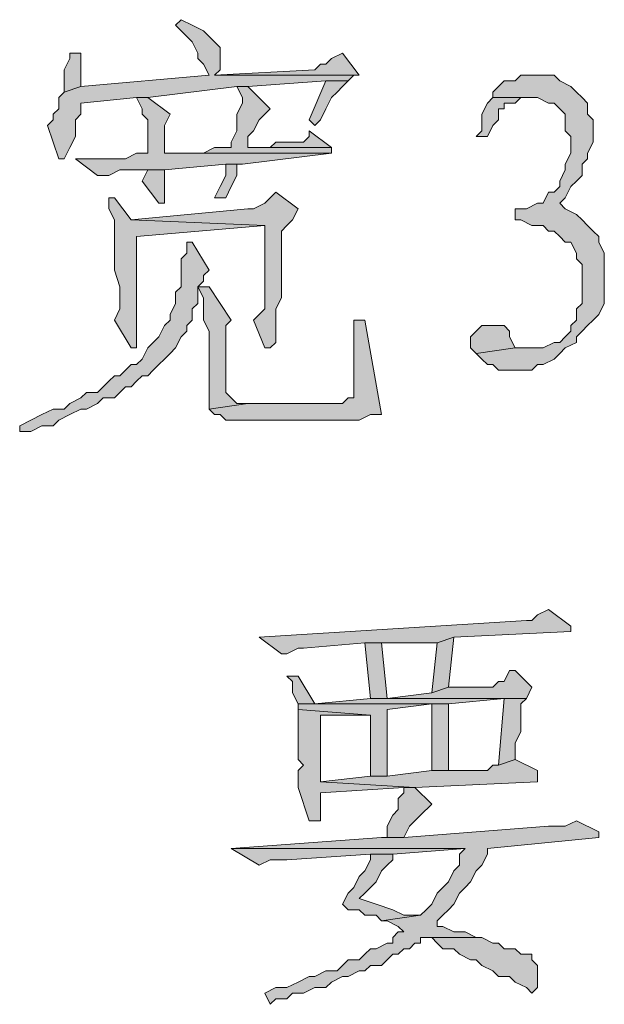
# Model space of a CAD drawing. Extents: x 566443 to 590371, y 3845226 to 3876576.
# Tile 27 of 221: x 586440.62 to 586445.07, y 3853860.3 to 3853867.8. Entities that reach past the tile are written whole.
import ezdxf

# ---------------------------------------------------------------- set-up
doc = ezdxf.new("R2010")
doc.units = 0
doc.layers.add('C00-00-00', color=7, linetype='CONTINUOUS')

msp = doc.modelspace()

# ---------------------------------------------------------------- hatches: boundary and pattern name
at = {"layer": 'C00-00-00'}
h = msp.add_hatch(color=256, dxfattribs=at)
h.dxf.hatch_style = 2
h.paths.add_polyline_path([(586441.8489, 3853867.7963), (586441.8066, 3853867.7539), (586441.8489, 3853867.7116), (586441.8912, 3853867.6693), (586441.9336, 3853867.6269), (586441.9759, 3853867.5423), (586441.9759, 3853867.4999), (586442.0182, 3853867.4576), (586442.0606, 3853867.3729), (586441.0869, 3853867.2883), (586440.9599, 3853867.2459), (586440.9176, 3853867.2036), (586440.9176, 3853867.1189), (586440.8752, 3853867.0766), (586440.8752, 3853867.0343), (586440.8329, 3853866.9919), (586440.9176, 3853866.7379), (586440.9599, 3853866.7379), (586441.0022, 3853866.8226), (586441.0446, 3853866.9073), (586441.0446, 3853867.0343), (586441.0869, 3853867.0766), (586441.0869, 3853867.1613), (586441.5102, 3853867.2036), (586441.5949, 3853867.2036), (586442.2722, 3853867.2883), (586442.3569, 3853867.2883), (586442.9496, 3853867.3306), (586443.1189, 3853867.3306), (586443.1612, 3853867.3729), (586442.1029, 3853867.3729), (586442.1452, 3853867.4153), (586442.1452, 3853867.5846), (586442.1029, 3853867.6269), (586442.0606, 3853867.6693), (586442.0182, 3853867.7116), (586441.9336, 3853867.7539)])
h = msp.add_hatch(color=256, dxfattribs=at)
h.dxf.hatch_style = 2
h.paths.add_polyline_path([(586441.0869, 3853867.5423), (586441.0022, 3853867.5423), (586441.0022, 3853867.4999), (586440.9599, 3853867.4153), (586440.9599, 3853867.2459), (586441.0869, 3853867.2883)])
h = msp.add_hatch(color=256, dxfattribs=at)
h.dxf.hatch_style = 2
h.paths.add_polyline_path([(586443.0766, 3853867.5423), (586442.9919, 3853867.4999), (586442.9496, 3853867.4576), (586442.9072, 3853867.4576), (586442.8649, 3853867.4153), (586442.1029, 3853867.3729), (586443.2036, 3853867.3729)])
h = msp.add_hatch(color=256, dxfattribs=at)
h.dxf.hatch_style = 2
h.paths.add_polyline_path([(586444.5582, 3853867.3729), (586444.4312, 3853867.3729), (586444.3889, 3853867.3306), (586444.3042, 3853867.3306), (586444.2619, 3853867.2883), (586444.2196, 3853867.2459), (586444.2196, 3853867.2036), (586444.5159, 3853867.2036), (586444.5582, 3853867.2036), (586444.6429, 3853867.1613), (586444.6852, 3853867.1613), (586444.7276, 3853867.1189), (586444.7699, 3853867.0766), (586444.7699, 3853866.9496), (586444.8122, 3853866.9073), (586444.8122, 3853866.7803), (586444.7699, 3853866.6956), (586444.7699, 3853866.6533), (586444.7276, 3853866.5686), (586444.7276, 3853866.5263), (586444.6852, 3853866.4839), (586444.6429, 3853866.4839), (586444.6006, 3853866.3993), (586444.5582, 3853866.3993), (586444.4736, 3853866.3569), (586444.3889, 3853866.3569), (586444.3889, 3853866.2723), (586444.4312, 3853866.2723), (586444.5159, 3853866.2299), (586444.6006, 3853866.2299), (586444.6429, 3853866.1876), (586444.6852, 3853866.1876), (586444.7276, 3853866.1453), (586444.7699, 3853866.1029), (586444.8122, 3853866.1029), (586444.8546, 3853866.0183), (586444.8546, 3853865.9759), (586444.8969, 3853865.9336), (586444.8969, 3853865.6373), (586444.8546, 3853865.5949), (586444.8546, 3853865.5103), (586444.8122, 3853865.4679), (586444.8122, 3853865.4256), (586444.7699, 3853865.3833), (586444.7276, 3853865.3409), (586444.6852, 3853865.3409), (586444.6006, 3853865.2986), (586444.3889, 3853865.2986), (586444.0926, 3853865.2563), (586444.1349, 3853865.2139), (586444.1772, 3853865.1716), (586444.2196, 3853865.1716), (586444.2619, 3853865.1293), (586444.5159, 3853865.1293), (586444.5582, 3853865.1716), (586444.6006, 3853865.1716), (586444.6852, 3853865.2139), (586444.7276, 3853865.2563), (586444.7699, 3853865.2986), (586444.8546, 3853865.3409), (586444.8546, 3853865.3833), (586444.8969, 3853865.4256), (586444.9392, 3853865.4679), (586444.9816, 3853865.5103), (586445.0239, 3853865.5526), (586445.0662, 3853865.6373), (586445.0662, 3853866.0183), (586445.0239, 3853866.1029), (586445.0239, 3853866.1453), (586444.9816, 3853866.1876), (586444.9392, 3853866.2299), (586444.8969, 3853866.2723), (586444.8546, 3853866.3146), (586444.7699, 3853866.3569), (586444.7276, 3853866.3993), (586444.7699, 3853866.4416), (586444.8122, 3853866.5263), (586444.8546, 3853866.5686), (586444.8969, 3853866.6109), (586444.8969, 3853866.6956), (586444.9392, 3853866.7379), (586444.9392, 3853866.7803), (586444.9816, 3853866.8649), (586444.9816, 3853867.0343), (586444.9392, 3853867.0766), (586444.9392, 3853867.1613), (586444.8969, 3853867.2036), (586444.8546, 3853867.2459), (586444.8122, 3853867.2883), (586444.7276, 3853867.3306), (586444.6852, 3853867.3729)])
h = msp.add_hatch(color=256, dxfattribs=at)
h.dxf.hatch_style = 2
h.paths.add_polyline_path([(586442.3569, 3853867.2883), (586442.2722, 3853867.2883), (586442.3146, 3853867.2036), (586442.3146, 3853867.1613), (586442.2722, 3853867.0766), (586442.2722, 3853866.9496), (586442.2299, 3853866.8649), (586442.2299, 3853866.8226), (586442.1876, 3853866.8226), (586442.1029, 3853866.8226), (586442.0182, 3853866.7803), (586441.7219, 3853866.7803), (586442.9919, 3853866.7803), (586442.9919, 3853866.8226), (586442.3569, 3853866.8226), (586442.3569, 3853866.9073), (586442.3992, 3853866.9496), (586442.4416, 3853867.0343), (586442.4839, 3853867.0766), (586442.5262, 3853867.1189)])
h = msp.add_hatch(color=256, dxfattribs=at)
h.dxf.hatch_style = 2
h.paths.add_polyline_path([(586443.1189, 3853867.3306), (586442.9496, 3853867.3306), (586442.8226, 3853867.0343), (586442.8649, 3853866.9919), (586442.9072, 3853867.0343), (586442.9496, 3853867.1189), (586442.9919, 3853867.2036), (586443.0342, 3853867.2459), (586443.0766, 3853867.2883)])
h = msp.add_hatch(color=256, dxfattribs=at)
h.dxf.hatch_style = 2
h.paths.add_polyline_path([(586441.5949, 3853867.2036), (586441.5102, 3853867.2036), (586441.5526, 3853867.1189), (586441.5526, 3853867.0766), (586441.5949, 3853867.0343), (586441.5949, 3853866.7803), (586441.5102, 3853866.7803), (586441.4256, 3853866.7379), (586441.0446, 3853866.7379), (586441.2139, 3853866.6109), (586441.2986, 3853866.6109), (586441.3832, 3853866.6533), (586441.7219, 3853866.6533), (586442.1876, 3853866.6956), (586442.3146, 3853866.6956), (586442.9919, 3853866.7803), (586441.7219, 3853866.7803), (586441.7219, 3853866.8649), (586441.7219, 3853866.9919), (586441.7642, 3853867.0766)])
h = msp.add_hatch(color=256, dxfattribs=at)
h.dxf.hatch_style = 2
h.paths.add_polyline_path([(586444.2196, 3853867.2036), (586444.1772, 3853867.1613), (586444.1349, 3853867.0766), (586444.1349, 3853866.9496), (586444.0926, 3853866.9073), (586444.1772, 3853866.9073), (586444.2196, 3853866.9919), (586444.2619, 3853867.0343), (586444.2619, 3853867.1189), (586444.3042, 3853867.1189), (586444.3042, 3853867.1613), (586444.3889, 3853867.1613), (586444.4312, 3853867.2036), (586444.5159, 3853867.2036)])
h = msp.add_hatch(color=256, dxfattribs=at)
h.dxf.hatch_style = 2
h.paths.add_polyline_path([(586442.8226, 3853866.9496), (586442.8226, 3853866.9073), (586442.7802, 3853866.8649), (586442.5686, 3853866.8649), (586442.5262, 3853866.8226), (586442.3569, 3853866.8226), (586442.9919, 3853866.8226)])
h = msp.add_hatch(color=256, dxfattribs=at)
h.dxf.hatch_style = 2
h.paths.add_polyline_path([(586442.3146, 3853866.6956), (586442.1876, 3853866.6956), (586442.1876, 3853866.6109), (586442.1452, 3853866.5263), (586442.1029, 3853866.4416), (586442.1876, 3853866.4416), (586442.2299, 3853866.5263), (586442.2722, 3853866.6109), (586442.2722, 3853866.6956)])
h = msp.add_hatch(color=256, dxfattribs=at)
h.dxf.hatch_style = 2
h.paths.add_polyline_path([(586441.7219, 3853866.6533), (586441.5949, 3853866.6533), (586441.5526, 3853866.5686), (586441.6796, 3853866.3993), (586441.7219, 3853866.3993), (586441.7219, 3853866.4416)])
h = msp.add_hatch(color=256, dxfattribs=at)
h.dxf.hatch_style = 2
h.paths.add_polyline_path([(586442.5686, 3853866.4839), (586442.5262, 3853866.4416), (586442.4839, 3853866.3993), (586442.3992, 3853866.3569), (586442.3569, 3853866.3569), (586441.4679, 3853866.2723), (586442.4839, 3853866.2299), (586442.4839, 3853865.5949), (586442.4416, 3853865.5526), (586442.3992, 3853865.5103), (586442.4839, 3853865.2986), (586442.5262, 3853865.2986), (586442.5686, 3853865.3409), (586442.5686, 3853865.5949), (586442.6109, 3853865.6796), (586442.6109, 3853866.1876), (586442.6532, 3853866.2299), (586442.6956, 3853866.2723), (586442.7379, 3853866.3569)])
h = msp.add_hatch(color=256, dxfattribs=at)
h.dxf.hatch_style = 2
h.paths.add_polyline_path([(586441.3409, 3853866.4416), (586441.2986, 3853866.4416), (586441.2986, 3853866.3569), (586441.3409, 3853866.2723), (586441.3409, 3853865.8913), (586441.3832, 3853865.7643), (586441.3832, 3853865.5949), (586441.3409, 3853865.5103), (586441.4679, 3853865.2986), (586441.5102, 3853865.2986), (586441.5102, 3853865.3409), (586441.5102, 3853865.4679), (586441.5102, 3853865.5526), (586441.5102, 3853866.1453), (586442.4839, 3853866.2299), (586441.4679, 3853866.2723)])
h = msp.add_hatch(color=256, dxfattribs=at)
h.dxf.hatch_style = 2
h.paths.add_polyline_path([(586441.9336, 3853866.1029), (586441.8912, 3853866.1029), (586441.8912, 3853866.0183), (586441.8489, 3853865.9759), (586441.8489, 3853865.7643), (586441.8066, 3853865.7219), (586441.8066, 3853865.6373), (586441.7642, 3853865.5526), (586441.7642, 3853865.5103), (586441.7219, 3853865.4679), (586441.6796, 3853865.3833), (586441.6372, 3853865.3409), (586441.5949, 3853865.2986), (586441.5526, 3853865.2139), (586441.5102, 3853865.1716), (586441.4679, 3853865.1716), (586441.4256, 3853865.1293), (586441.3832, 3853865.0869), (586441.3409, 3853865.0869), (586441.2986, 3853865.0446), (586441.2562, 3853865.0023), (586441.2139, 3853864.9599), (586441.1292, 3853864.9599), (586441.0869, 3853864.9176), (586441.0022, 3853864.8753), (586440.9599, 3853864.8329), (586440.8752, 3853864.8329), (586440.7906, 3853864.7906), (586440.7059, 3853864.7483), (586440.6212, 3853864.7059), (586440.6212, 3853864.6636), (586440.7059, 3853864.6636), (586440.7906, 3853864.7059), (586440.8752, 3853864.7059), (586440.9176, 3853864.7483), (586441.0022, 3853864.7906), (586441.0869, 3853864.8329), (586441.1292, 3853864.8329), (586441.2139, 3853864.8753), (586441.2562, 3853864.9176), (586441.3409, 3853864.9176), (586441.3832, 3853864.9599), (586441.4256, 3853865.0023), (586441.4679, 3853865.0023), (586441.5102, 3853865.0446), (586441.5526, 3853865.0869), (586441.5949, 3853865.0869), (586441.6372, 3853865.1293), (586441.6796, 3853865.1716), (586441.7219, 3853865.2139), (586441.7642, 3853865.2563), (586441.8066, 3853865.2986), (586441.8489, 3853865.3833), (586441.8912, 3853865.4256), (586441.8912, 3853865.4679), (586441.9336, 3853865.5103), (586441.9336, 3853865.5949), (586441.9759, 3853865.6373), (586441.9759, 3853865.7643), (586442.0182, 3853865.8066), (586442.0182, 3853865.8489), (586442.0606, 3853865.8913)])
h = msp.add_hatch(color=256, dxfattribs=at)
h.dxf.hatch_style = 2
h.paths.add_polyline_path([(586442.0606, 3853865.7643), (586441.9759, 3853865.7643), (586442.0182, 3853865.6796), (586442.0182, 3853865.5103), (586442.0606, 3853865.4256), (586442.0606, 3853864.8329), (586442.3569, 3853864.8753), (586442.2722, 3853864.8753), (586442.2299, 3853864.9176), (586442.1876, 3853864.9599), (586442.1876, 3853865.4256), (586442.1876, 3853865.4679), (586442.2299, 3853865.5103)])
h = msp.add_hatch(color=256, dxfattribs=at)
h.dxf.hatch_style = 2
h.paths.add_polyline_path([(586443.2459, 3853865.5103), (586443.1612, 3853865.5103), (586443.1612, 3853864.9176), (586443.1189, 3853864.9176), (586443.0766, 3853864.8753), (586442.3569, 3853864.8753), (586442.0606, 3853864.8329), (586442.1029, 3853864.7906), (586442.1452, 3853864.7906), (586442.1876, 3853864.7483), (586443.2036, 3853864.7483), (586443.2882, 3853864.7906), (586443.3729, 3853864.7906)])
h = msp.add_hatch(color=256, dxfattribs=at)
h.dxf.hatch_style = 2
h.paths.add_polyline_path([(586444.1772, 3853865.4679), (586444.1349, 3853865.4679), (586444.0926, 3853865.4256), (586444.0502, 3853865.3833), (586444.0502, 3853865.2986), (586444.0926, 3853865.2563), (586444.3889, 3853865.2986), (586444.3466, 3853865.3833), (586444.3466, 3853865.4256), (586444.3042, 3853865.4679)])
h = msp.add_hatch(color=256, dxfattribs=at)
h.dxf.hatch_style = 2
h.paths.add_polyline_path([(586444.6429, 3853863.3089), (586444.5582, 3853863.2666), (586444.5159, 3853863.2243), (586444.4736, 3853863.2243), (586442.4416, 3853863.0973), (586442.6109, 3853862.9703), (586442.6532, 3853862.9703), (586442.7379, 3853863.0126), (586442.7802, 3853863.0126), (586443.2459, 3853863.0549), (586443.7962, 3853863.0549), (586443.9232, 3853863.0973), (586444.8122, 3853863.1396), (586444.8122, 3853863.1819)])
h = msp.add_hatch(color=256, dxfattribs=at)
h.dxf.hatch_style = 2
h.paths.add_polyline_path([(586443.9232, 3853863.0973), (586443.7962, 3853863.0549), (586443.7539, 3853862.6739), (586443.8809, 3853862.7163)])
h = msp.add_hatch(color=256, dxfattribs=at)
h.dxf.hatch_style = 2
h.paths.add_polyline_path([(586443.3729, 3853863.0549), (586443.2459, 3853863.0549), (586443.2882, 3853862.6316), (586444.3042, 3853862.6316), (586444.2619, 3853862.1236), (586444.3889, 3853862.1659), (586444.3889, 3853862.2929), (586444.4312, 3853862.3776), (586444.4312, 3853862.5893), (586444.4736, 3853862.6316), (586443.4152, 3853862.6316)])
h = msp.add_hatch(color=256, dxfattribs=at)
h.dxf.hatch_style = 2
h.paths.add_polyline_path([(586442.7379, 3853862.8009), (586442.6532, 3853862.8009), (586442.6956, 3853862.7586), (586442.6956, 3853862.6739), (586442.7379, 3853862.5893), (586443.7539, 3853862.5893), (586443.7539, 3853862.0813), (586443.8809, 3853862.0813), (586443.8809, 3853862.5893), (586442.8649, 3853862.5893)])
h = msp.add_hatch(color=256, dxfattribs=at)
h.dxf.hatch_style = 2
h.paths.add_polyline_path([(586444.3889, 3853862.8433), (586444.3466, 3853862.8433), (586444.3042, 3853862.7586), (586444.2619, 3853862.7586), (586444.2196, 3853862.7163), (586443.8809, 3853862.7163), (586443.7539, 3853862.6739), (586443.4152, 3853862.6316), (586444.4736, 3853862.6316), (586444.5159, 3853862.7163)])
h = msp.add_hatch(color=256, dxfattribs=at)
h.dxf.hatch_style = 2
h.paths.add_polyline_path([(586443.2882, 3853862.6316), (586442.8649, 3853862.5893), (586443.8809, 3853862.5893), (586444.3042, 3853862.6316)])
h = msp.add_hatch(color=256, dxfattribs=at)
h.dxf.hatch_style = 2
h.paths.add_polyline_path([(586442.7379, 3853862.5893), (586442.7379, 3853862.5469), (586443.2882, 3853862.5046), (586443.2882, 3853862.0389), (586443.4152, 3853862.0389), (586443.4152, 3853862.5469), (586443.7539, 3853862.5893)])
h = msp.add_hatch(color=256, dxfattribs=at)
h.dxf.hatch_style = 2
h.paths.add_polyline_path([(586442.7379, 3853862.5469), (586442.7379, 3853862.1659), (586442.7802, 3853862.1236), (586442.7379, 3853862.0813), (586442.7379, 3853861.9543), (586442.8226, 3853861.7003), (586442.9072, 3853861.7003), (586442.9072, 3853861.7849), (586442.9072, 3853861.9119), (586443.5422, 3853861.9543), (586443.6269, 3853861.9543), (586442.9072, 3853861.9966), (586442.9072, 3853862.2506), (586442.9072, 3853862.3353), (586442.9072, 3853862.5046), (586443.2882, 3853862.5046)])
h = msp.add_hatch(color=256, dxfattribs=at)
h.dxf.hatch_style = 2
h.paths.add_polyline_path([(586444.3889, 3853862.1659), (586444.2619, 3853862.1236), (586444.2196, 3853862.1236), (586444.1772, 3853862.0813), (586443.7539, 3853862.0813), (586443.4152, 3853862.0389), (586443.2882, 3853862.0389), (586442.9072, 3853861.9966), (586443.6269, 3853861.9543), (586444.5582, 3853861.9966), (586444.5582, 3853862.0813)])
h = msp.add_hatch(color=256, dxfattribs=at)
h.dxf.hatch_style = 2
h.paths.add_polyline_path([(586443.6269, 3853861.9543), (586443.5422, 3853861.9543), (586443.5422, 3853861.9119), (586443.4999, 3853861.8696), (586443.4999, 3853861.7849), (586443.4576, 3853861.7426), (586443.4152, 3853861.6579), (586443.4152, 3853861.5733), (586443.3729, 3853861.5733), (586443.5422, 3853861.5733), (586443.5846, 3853861.6579), (586443.6269, 3853861.7003), (586443.6692, 3853861.7426), (586443.7539, 3853861.8273)])
h = msp.add_hatch(color=256, dxfattribs=at)
h.dxf.hatch_style = 2
h.paths.add_polyline_path([(586444.8546, 3853861.7003), (586444.7699, 3853861.6579), (586444.6429, 3853861.6579), (586443.5422, 3853861.5733), (586443.3729, 3853861.5733), (586442.2299, 3853861.4886), (586444.0079, 3853861.4886), (586443.9656, 3853861.4463), (586443.9656, 3853861.3616), (586443.9232, 3853861.3193), (586443.8809, 3853861.2346), (586443.8386, 3853861.1923), (586443.7962, 3853861.1499), (586443.7539, 3853861.0653), (586443.7116, 3853861.0229), (586443.6692, 3853860.9806), (586443.3729, 3853860.9383), (586443.4152, 3853860.9383), (586443.4999, 3853860.8959), (586443.5422, 3853860.8536), (586443.4999, 3853860.8536), (586443.4576, 3853860.8113), (586443.4576, 3853860.7689), (586443.4152, 3853860.7689), (586443.3306, 3853860.7266), (586443.2882, 3853860.7266), (586443.2459, 3853860.6843), (586443.2036, 3853860.6419), (586443.1189, 3853860.6419), (586443.0766, 3853860.5996), (586443.0342, 3853860.5573), (586442.9496, 3853860.5573), (586442.8649, 3853860.5149), (586442.8226, 3853860.5149), (586442.7379, 3853860.4726), (586442.6532, 3853860.4303), (586442.5686, 3853860.4303), (586442.4839, 3853860.3879), (586442.5262, 3853860.3033), (586442.5686, 3853860.3456), (586442.6532, 3853860.3456), (586442.6956, 3853860.3879), (586442.7802, 3853860.3879), (586442.8649, 3853860.4303), (586442.9496, 3853860.4303), (586442.9919, 3853860.4726), (586443.0766, 3853860.5149), (586443.1189, 3853860.5149), (586443.2036, 3853860.5573), (586443.2459, 3853860.5573), (586443.2882, 3853860.5996), (586443.3729, 3853860.5996), (586443.4152, 3853860.6419), (586443.4576, 3853860.6843), (586443.4999, 3853860.6843), (586443.5422, 3853860.7266), (586443.5846, 3853860.7266), (586443.6269, 3853860.7689), (586443.6692, 3853860.7689), (586443.6692, 3853860.8113), (586444.0926, 3853860.8113), (586444.0079, 3853860.8536), (586443.9232, 3853860.8536), (586443.8386, 3853860.8959), (586443.7962, 3853860.8959), (586443.7962, 3853860.9383), (586443.8386, 3853860.9806), (586443.8809, 3853861.0229), (586443.9232, 3853861.0653), (586443.9656, 3853861.1499), (586444.0079, 3853861.1923), (586444.0502, 3853861.2346), (586444.0926, 3853861.3193), (586444.1349, 3853861.3616), (586444.1772, 3853861.4463), (586444.1772, 3853861.4886), (586445.0239, 3853861.5733), (586445.0239, 3853861.6156)])
h = msp.add_hatch(color=256, dxfattribs=at)
h.dxf.hatch_style = 2
h.paths.add_polyline_path([(586442.2299, 3853861.4886), (586442.4416, 3853861.3616), (586442.5262, 3853861.4039), (586442.6532, 3853861.4039), (586443.2882, 3853861.4463), (586443.4576, 3853861.4463), (586444.0079, 3853861.4886)])
h = msp.add_hatch(color=256, dxfattribs=at)
h.dxf.hatch_style = 2
h.paths.add_polyline_path([(586443.4576, 3853861.4463), (586443.2882, 3853861.4463), (586443.2882, 3853861.4039), (586443.2459, 3853861.3193), (586443.2036, 3853861.2769), (586443.1612, 3853861.1923), (586443.1189, 3853861.1499), (586443.0766, 3853861.0653), (586443.1189, 3853861.0229), (586443.2036, 3853861.0229), (586443.2459, 3853860.9806), (586443.3306, 3853860.9806), (586443.3729, 3853860.9383), (586443.6692, 3853860.9806), (586443.5422, 3853860.9806), (586443.4576, 3853861.0229), (586443.3306, 3853861.0653), (586443.2036, 3853861.1076), (586443.2459, 3853861.1499), (586443.2882, 3853861.1923), (586443.3306, 3853861.2346), (586443.3729, 3853861.3193), (586443.4152, 3853861.3616), (586443.4576, 3853861.4039)])
h = msp.add_hatch(color=256, dxfattribs=at)
h.dxf.hatch_style = 2
h.paths.add_polyline_path([(586444.0926, 3853860.8113), (586443.6692, 3853860.8113), (586443.7539, 3853860.8113), (586443.7962, 3853860.7689), (586443.8386, 3853860.7266), (586443.9232, 3853860.7266), (586443.9656, 3853860.6843), (586444.0502, 3853860.6419), (586444.0926, 3853860.6419), (586444.1349, 3853860.5996), (586444.2196, 3853860.5573), (586444.2619, 3853860.5149), (586444.3466, 3853860.5149), (586444.3889, 3853860.4726), (586444.4736, 3853860.4303), (586444.5159, 3853860.3879), (586444.5582, 3853860.4303), (586444.5582, 3853860.5996), (586444.5159, 3853860.6419), (586444.5159, 3853860.6843), (586444.4736, 3853860.6843), (586444.4312, 3853860.6843), (586444.3889, 3853860.7266), (586444.3042, 3853860.7266), (586444.2619, 3853860.7689), (586444.2196, 3853860.7689), (586444.1349, 3853860.8113)])

# ---------------------------------------------------------------- linework, layer by layer
at = {"layer": 'C00-00-00', "lineweight": 0}
for points in [[(586441.8489, 3853867.7963), (586441.8066, 3853867.7539), (586441.8489, 3853867.7116), (586441.8912, 3853867.6693), (586441.9336, 3853867.6269), (586441.9759, 3853867.5423), (586441.9759, 3853867.4999), (586442.0182, 3853867.4576), (586442.0606, 3853867.3729), (586441.0869, 3853867.2883), (586440.9599, 3853867.2459), (586440.9176, 3853867.2036), (586440.9176, 3853867.1189), (586440.8752, 3853867.0766), (586440.8752, 3853867.0343), (586440.8329, 3853866.9919), (586440.9176, 3853866.7379), (586440.9599, 3853866.7379), (586441.0022, 3853866.8226), (586441.0446, 3853866.9073), (586441.0446, 3853867.0343), (586441.0869, 3853867.0766), (586441.0869, 3853867.1613), (586441.5102, 3853867.2036), (586441.5949, 3853867.2036), (586442.2722, 3853867.2883), (586442.3569, 3853867.2883), (586442.9496, 3853867.3306), (586443.1189, 3853867.3306), (586443.1612, 3853867.3729), (586442.1029, 3853867.3729), (586442.1452, 3853867.4153), (586442.1452, 3853867.5846), (586442.1029, 3853867.6269), (586442.0606, 3853867.6693), (586442.0182, 3853867.7116), (586441.9336, 3853867.7539)], [(586441.0869, 3853867.5423), (586441.0022, 3853867.5423), (586441.0022, 3853867.4999), (586440.9599, 3853867.4153), (586440.9599, 3853867.2459), (586441.0869, 3853867.2883)], [(586443.0766, 3853867.5423), (586442.9919, 3853867.4999), (586442.9496, 3853867.4576), (586442.9072, 3853867.4576), (586442.8649, 3853867.4153), (586442.1029, 3853867.3729), (586443.2036, 3853867.3729)], [(586444.5582, 3853867.3729), (586444.4312, 3853867.3729), (586444.3889, 3853867.3306), (586444.3042, 3853867.3306), (586444.2619, 3853867.2883), (586444.2196, 3853867.2459), (586444.2196, 3853867.2036), (586444.5159, 3853867.2036), (586444.5582, 3853867.2036), (586444.6429, 3853867.1613), (586444.6852, 3853867.1613), (586444.7276, 3853867.1189), (586444.7699, 3853867.0766), (586444.7699, 3853866.9496), (586444.8122, 3853866.9073), (586444.8122, 3853866.7803), (586444.7699, 3853866.6956), (586444.7699, 3853866.6533), (586444.7276, 3853866.5686), (586444.7276, 3853866.5263), (586444.6852, 3853866.4839), (586444.6429, 3853866.4839), (586444.6006, 3853866.3993), (586444.5582, 3853866.3993), (586444.4736, 3853866.3569), (586444.3889, 3853866.3569), (586444.3889, 3853866.2723), (586444.4312, 3853866.2723), (586444.5159, 3853866.2299), (586444.6006, 3853866.2299), (586444.6429, 3853866.1876), (586444.6852, 3853866.1876), (586444.7276, 3853866.1453), (586444.7699, 3853866.1029), (586444.8122, 3853866.1029), (586444.8546, 3853866.0183), (586444.8546, 3853865.9759), (586444.8969, 3853865.9336), (586444.8969, 3853865.6373), (586444.8546, 3853865.5949), (586444.8546, 3853865.5103), (586444.8122, 3853865.4679), (586444.8122, 3853865.4256), (586444.7699, 3853865.3833), (586444.7276, 3853865.3409), (586444.6852, 3853865.3409), (586444.6006, 3853865.2986), (586444.3889, 3853865.2986), (586444.0926, 3853865.2563), (586444.1349, 3853865.2139), (586444.1772, 3853865.1716), (586444.2196, 3853865.1716), (586444.2619, 3853865.1293), (586444.5159, 3853865.1293), (586444.5582, 3853865.1716), (586444.6006, 3853865.1716), (586444.6852, 3853865.2139), (586444.7276, 3853865.2563), (586444.7699, 3853865.2986), (586444.8546, 3853865.3409), (586444.8546, 3853865.3833), (586444.8969, 3853865.4256), (586444.9392, 3853865.4679), (586444.9816, 3853865.5103), (586445.0239, 3853865.5526), (586445.0662, 3853865.6373), (586445.0662, 3853866.0183), (586445.0239, 3853866.1029), (586445.0239, 3853866.1453), (586444.9816, 3853866.1876), (586444.9392, 3853866.2299), (586444.8969, 3853866.2723), (586444.8546, 3853866.3146), (586444.7699, 3853866.3569), (586444.7276, 3853866.3993), (586444.7699, 3853866.4416), (586444.8122, 3853866.5263), (586444.8546, 3853866.5686), (586444.8969, 3853866.6109), (586444.8969, 3853866.6956), (586444.9392, 3853866.7379), (586444.9392, 3853866.7803), (586444.9816, 3853866.8649), (586444.9816, 3853867.0343), (586444.9392, 3853867.0766), (586444.9392, 3853867.1613), (586444.8969, 3853867.2036), (586444.8546, 3853867.2459), (586444.8122, 3853867.2883), (586444.7276, 3853867.3306), (586444.6852, 3853867.3729)], [(586442.3569, 3853867.2883), (586442.2722, 3853867.2883), (586442.3146, 3853867.2036), (586442.3146, 3853867.1613), (586442.2722, 3853867.0766), (586442.2722, 3853866.9496), (586442.2299, 3853866.8649), (586442.2299, 3853866.8226), (586442.1876, 3853866.8226), (586442.1029, 3853866.8226), (586442.0182, 3853866.7803), (586441.7219, 3853866.7803), (586442.9919, 3853866.7803), (586442.9919, 3853866.8226), (586442.3569, 3853866.8226), (586442.3569, 3853866.9073), (586442.3992, 3853866.9496), (586442.4416, 3853867.0343), (586442.4839, 3853867.0766), (586442.5262, 3853867.1189)], [(586443.1189, 3853867.3306), (586442.9496, 3853867.3306), (586442.8226, 3853867.0343), (586442.8649, 3853866.9919), (586442.9072, 3853867.0343), (586442.9496, 3853867.1189), (586442.9919, 3853867.2036), (586443.0342, 3853867.2459), (586443.0766, 3853867.2883)], [(586441.5949, 3853867.2036), (586441.5102, 3853867.2036), (586441.5526, 3853867.1189), (586441.5526, 3853867.0766), (586441.5949, 3853867.0343), (586441.5949, 3853866.7803), (586441.5102, 3853866.7803), (586441.4256, 3853866.7379), (586441.0446, 3853866.7379), (586441.2139, 3853866.6109), (586441.2986, 3853866.6109), (586441.3832, 3853866.6533), (586441.7219, 3853866.6533), (586442.1876, 3853866.6956), (586442.3146, 3853866.6956), (586442.9919, 3853866.7803), (586441.7219, 3853866.7803), (586441.7219, 3853866.8649), (586441.7219, 3853866.9919), (586441.7642, 3853867.0766)], [(586444.2196, 3853867.2036), (586444.1772, 3853867.1613), (586444.1349, 3853867.0766), (586444.1349, 3853866.9496), (586444.0926, 3853866.9073), (586444.1772, 3853866.9073), (586444.2196, 3853866.9919), (586444.2619, 3853867.0343), (586444.2619, 3853867.1189), (586444.3042, 3853867.1189), (586444.3042, 3853867.1613), (586444.3889, 3853867.1613), (586444.4312, 3853867.2036), (586444.5159, 3853867.2036)], [(586442.8226, 3853866.9496), (586442.8226, 3853866.9073), (586442.7802, 3853866.8649), (586442.5686, 3853866.8649), (586442.5262, 3853866.8226), (586442.3569, 3853866.8226), (586442.9919, 3853866.8226)], [(586442.3146, 3853866.6956), (586442.1876, 3853866.6956), (586442.1876, 3853866.6109), (586442.1452, 3853866.5263), (586442.1029, 3853866.4416), (586442.1876, 3853866.4416), (586442.2299, 3853866.5263), (586442.2722, 3853866.6109), (586442.2722, 3853866.6956)], [(586441.7219, 3853866.6533), (586441.5949, 3853866.6533), (586441.5526, 3853866.5686), (586441.6796, 3853866.3993), (586441.7219, 3853866.3993), (586441.7219, 3853866.4416)], [(586442.5686, 3853866.4839), (586442.5262, 3853866.4416), (586442.4839, 3853866.3993), (586442.3992, 3853866.3569), (586442.3569, 3853866.3569), (586441.4679, 3853866.2723), (586442.4839, 3853866.2299), (586442.4839, 3853865.5949), (586442.4416, 3853865.5526), (586442.3992, 3853865.5103), (586442.4839, 3853865.2986), (586442.5262, 3853865.2986), (586442.5686, 3853865.3409), (586442.5686, 3853865.5949), (586442.6109, 3853865.6796), (586442.6109, 3853866.1876), (586442.6532, 3853866.2299), (586442.6956, 3853866.2723), (586442.7379, 3853866.3569)], [(586441.3409, 3853866.4416), (586441.2986, 3853866.4416), (586441.2986, 3853866.3569), (586441.3409, 3853866.2723), (586441.3409, 3853865.8913), (586441.3832, 3853865.7643), (586441.3832, 3853865.5949), (586441.3409, 3853865.5103), (586441.4679, 3853865.2986), (586441.5102, 3853865.2986), (586441.5102, 3853865.3409), (586441.5102, 3853865.4679), (586441.5102, 3853865.5526), (586441.5102, 3853866.1453), (586442.4839, 3853866.2299), (586441.4679, 3853866.2723)], [(586441.9336, 3853866.1029), (586441.8912, 3853866.1029), (586441.8912, 3853866.0183), (586441.8489, 3853865.9759), (586441.8489, 3853865.7643), (586441.8066, 3853865.7219), (586441.8066, 3853865.6373), (586441.7642, 3853865.5526), (586441.7642, 3853865.5103), (586441.7219, 3853865.4679), (586441.6796, 3853865.3833), (586441.6372, 3853865.3409), (586441.5949, 3853865.2986), (586441.5526, 3853865.2139), (586441.5102, 3853865.1716), (586441.4679, 3853865.1716), (586441.4256, 3853865.1293), (586441.3832, 3853865.0869), (586441.3409, 3853865.0869), (586441.2986, 3853865.0446), (586441.2562, 3853865.0023), (586441.2139, 3853864.9599), (586441.1292, 3853864.9599), (586441.0869, 3853864.9176), (586441.0022, 3853864.8753), (586440.9599, 3853864.8329), (586440.8752, 3853864.8329), (586440.7906, 3853864.7906), (586440.7059, 3853864.7483), (586440.6212, 3853864.7059), (586440.6212, 3853864.6636), (586440.7059, 3853864.6636), (586440.7906, 3853864.7059), (586440.8752, 3853864.7059), (586440.9176, 3853864.7483), (586441.0022, 3853864.7906), (586441.0869, 3853864.8329), (586441.1292, 3853864.8329), (586441.2139, 3853864.8753), (586441.2562, 3853864.9176), (586441.3409, 3853864.9176), (586441.3832, 3853864.9599), (586441.4256, 3853865.0023), (586441.4679, 3853865.0023), (586441.5102, 3853865.0446), (586441.5526, 3853865.0869), (586441.5949, 3853865.0869), (586441.6372, 3853865.1293), (586441.6796, 3853865.1716), (586441.7219, 3853865.2139), (586441.7642, 3853865.2563), (586441.8066, 3853865.2986), (586441.8489, 3853865.3833), (586441.8912, 3853865.4256), (586441.8912, 3853865.4679), (586441.9336, 3853865.5103), (586441.9336, 3853865.5949), (586441.9759, 3853865.6373), (586441.9759, 3853865.7643), (586442.0182, 3853865.8066), (586442.0182, 3853865.8489), (586442.0606, 3853865.8913)], [(586442.0606, 3853865.7643), (586441.9759, 3853865.7643), (586442.0182, 3853865.6796), (586442.0182, 3853865.5103), (586442.0606, 3853865.4256), (586442.0606, 3853864.8329), (586442.3569, 3853864.8753), (586442.2722, 3853864.8753), (586442.2299, 3853864.9176), (586442.1876, 3853864.9599), (586442.1876, 3853865.4256), (586442.1876, 3853865.4679), (586442.2299, 3853865.5103)], [(586443.2459, 3853865.5103), (586443.1612, 3853865.5103), (586443.1612, 3853864.9176), (586443.1189, 3853864.9176), (586443.0766, 3853864.8753), (586442.3569, 3853864.8753), (586442.0606, 3853864.8329), (586442.1029, 3853864.7906), (586442.1452, 3853864.7906), (586442.1876, 3853864.7483), (586443.2036, 3853864.7483), (586443.2882, 3853864.7906), (586443.3729, 3853864.7906)], [(586444.1772, 3853865.4679), (586444.1349, 3853865.4679), (586444.0926, 3853865.4256), (586444.0502, 3853865.3833), (586444.0502, 3853865.2986), (586444.0926, 3853865.2563), (586444.3889, 3853865.2986), (586444.3466, 3853865.3833), (586444.3466, 3853865.4256), (586444.3042, 3853865.4679)], [(586444.6429, 3853863.3089), (586444.5582, 3853863.2666), (586444.5159, 3853863.2243), (586444.4736, 3853863.2243), (586442.4416, 3853863.0973), (586442.6109, 3853862.9703), (586442.6532, 3853862.9703), (586442.7379, 3853863.0126), (586442.7802, 3853863.0126), (586443.2459, 3853863.0549), (586443.7962, 3853863.0549), (586443.9232, 3853863.0973), (586444.8122, 3853863.1396), (586444.8122, 3853863.1819)], [(586443.9232, 3853863.0973), (586443.7962, 3853863.0549), (586443.7539, 3853862.6739), (586443.8809, 3853862.7163)], [(586443.3729, 3853863.0549), (586443.2459, 3853863.0549), (586443.2882, 3853862.6316), (586444.3042, 3853862.6316), (586444.2619, 3853862.1236), (586444.3889, 3853862.1659), (586444.3889, 3853862.2929), (586444.4312, 3853862.3776), (586444.4312, 3853862.5893), (586444.4736, 3853862.6316), (586443.4152, 3853862.6316)], [(586442.7379, 3853862.8009), (586442.6532, 3853862.8009), (586442.6956, 3853862.7586), (586442.6956, 3853862.6739), (586442.7379, 3853862.5893), (586443.7539, 3853862.5893), (586443.7539, 3853862.0813), (586443.8809, 3853862.0813), (586443.8809, 3853862.5893), (586442.8649, 3853862.5893)], [(586444.3889, 3853862.8433), (586444.3466, 3853862.8433), (586444.3042, 3853862.7586), (586444.2619, 3853862.7586), (586444.2196, 3853862.7163), (586443.8809, 3853862.7163), (586443.7539, 3853862.6739), (586443.4152, 3853862.6316), (586444.4736, 3853862.6316), (586444.5159, 3853862.7163)], [(586443.2882, 3853862.6316), (586442.8649, 3853862.5893), (586443.8809, 3853862.5893), (586444.3042, 3853862.6316)], [(586442.7379, 3853862.5893), (586442.7379, 3853862.5469), (586443.2882, 3853862.5046), (586443.2882, 3853862.0389), (586443.4152, 3853862.0389), (586443.4152, 3853862.5469), (586443.7539, 3853862.5893)], [(586442.7379, 3853862.5469), (586442.7379, 3853862.1659), (586442.7802, 3853862.1236), (586442.7379, 3853862.0813), (586442.7379, 3853861.9543), (586442.8226, 3853861.7003), (586442.9072, 3853861.7003), (586442.9072, 3853861.7849), (586442.9072, 3853861.9119), (586443.5422, 3853861.9543), (586443.6269, 3853861.9543), (586442.9072, 3853861.9966), (586442.9072, 3853862.2506), (586442.9072, 3853862.3353), (586442.9072, 3853862.5046), (586443.2882, 3853862.5046)], [(586444.3889, 3853862.1659), (586444.2619, 3853862.1236), (586444.2196, 3853862.1236), (586444.1772, 3853862.0813), (586443.7539, 3853862.0813), (586443.4152, 3853862.0389), (586443.2882, 3853862.0389), (586442.9072, 3853861.9966), (586443.6269, 3853861.9543), (586444.5582, 3853861.9966), (586444.5582, 3853862.0813)], [(586443.6269, 3853861.9543), (586443.5422, 3853861.9543), (586443.5422, 3853861.9119), (586443.4999, 3853861.8696), (586443.4999, 3853861.7849), (586443.4576, 3853861.7426), (586443.4152, 3853861.6579), (586443.4152, 3853861.5733), (586443.3729, 3853861.5733), (586443.5422, 3853861.5733), (586443.5846, 3853861.6579), (586443.6269, 3853861.7003), (586443.6692, 3853861.7426), (586443.7539, 3853861.8273)], [(586444.8546, 3853861.7003), (586444.7699, 3853861.6579), (586444.6429, 3853861.6579), (586443.5422, 3853861.5733), (586443.3729, 3853861.5733), (586442.2299, 3853861.4886), (586444.0079, 3853861.4886), (586443.9656, 3853861.4463), (586443.9656, 3853861.3616), (586443.9232, 3853861.3193), (586443.8809, 3853861.2346), (586443.8386, 3853861.1923), (586443.7962, 3853861.1499), (586443.7539, 3853861.0653), (586443.7116, 3853861.0229), (586443.6692, 3853860.9806), (586443.3729, 3853860.9383), (586443.4152, 3853860.9383), (586443.4999, 3853860.8959), (586443.5422, 3853860.8536), (586443.4999, 3853860.8536), (586443.4576, 3853860.8113), (586443.4576, 3853860.7689), (586443.4152, 3853860.7689), (586443.3306, 3853860.7266), (586443.2882, 3853860.7266), (586443.2459, 3853860.6843), (586443.2036, 3853860.6419), (586443.1189, 3853860.6419), (586443.0766, 3853860.5996), (586443.0342, 3853860.5573), (586442.9496, 3853860.5573), (586442.8649, 3853860.5149), (586442.8226, 3853860.5149), (586442.7379, 3853860.4726), (586442.6532, 3853860.4303), (586442.5686, 3853860.4303), (586442.4839, 3853860.3879), (586442.5262, 3853860.3033), (586442.5686, 3853860.3456), (586442.6532, 3853860.3456), (586442.6956, 3853860.3879), (586442.7802, 3853860.3879), (586442.8649, 3853860.4303), (586442.9496, 3853860.4303), (586442.9919, 3853860.4726), (586443.0766, 3853860.5149), (586443.1189, 3853860.5149), (586443.2036, 3853860.5573), (586443.2459, 3853860.5573), (586443.2882, 3853860.5996), (586443.3729, 3853860.5996), (586443.4152, 3853860.6419), (586443.4576, 3853860.6843), (586443.4999, 3853860.6843), (586443.5422, 3853860.7266), (586443.5846, 3853860.7266), (586443.6269, 3853860.7689), (586443.6692, 3853860.7689), (586443.6692, 3853860.8113), (586444.0926, 3853860.8113), (586444.0079, 3853860.8536), (586443.9232, 3853860.8536), (586443.8386, 3853860.8959), (586443.7962, 3853860.8959), (586443.7962, 3853860.9383), (586443.8386, 3853860.9806), (586443.8809, 3853861.0229), (586443.9232, 3853861.0653), (586443.9656, 3853861.1499), (586444.0079, 3853861.1923), (586444.0502, 3853861.2346), (586444.0926, 3853861.3193), (586444.1349, 3853861.3616), (586444.1772, 3853861.4463), (586444.1772, 3853861.4886), (586445.0239, 3853861.5733), (586445.0239, 3853861.6156)], [(586442.2299, 3853861.4886), (586442.4416, 3853861.3616), (586442.5262, 3853861.4039), (586442.6532, 3853861.4039), (586443.2882, 3853861.4463), (586443.4576, 3853861.4463), (586444.0079, 3853861.4886)], [(586443.4576, 3853861.4463), (586443.2882, 3853861.4463), (586443.2882, 3853861.4039), (586443.2459, 3853861.3193), (586443.2036, 3853861.2769), (586443.1612, 3853861.1923), (586443.1189, 3853861.1499), (586443.0766, 3853861.0653), (586443.1189, 3853861.0229), (586443.2036, 3853861.0229), (586443.2459, 3853860.9806), (586443.3306, 3853860.9806), (586443.3729, 3853860.9383), (586443.6692, 3853860.9806), (586443.5422, 3853860.9806), (586443.4576, 3853861.0229), (586443.3306, 3853861.0653), (586443.2036, 3853861.1076), (586443.2459, 3853861.1499), (586443.2882, 3853861.1923), (586443.3306, 3853861.2346), (586443.3729, 3853861.3193), (586443.4152, 3853861.3616), (586443.4576, 3853861.4039)], [(586444.0926, 3853860.8113), (586443.6692, 3853860.8113), (586443.7539, 3853860.8113), (586443.7962, 3853860.7689), (586443.8386, 3853860.7266), (586443.9232, 3853860.7266), (586443.9656, 3853860.6843), (586444.0502, 3853860.6419), (586444.0926, 3853860.6419), (586444.1349, 3853860.5996), (586444.2196, 3853860.5573), (586444.2619, 3853860.5149), (586444.3466, 3853860.5149), (586444.3889, 3853860.4726), (586444.4736, 3853860.4303), (586444.5159, 3853860.3879), (586444.5582, 3853860.4303), (586444.5582, 3853860.5996), (586444.5159, 3853860.6419), (586444.5159, 3853860.6843), (586444.4736, 3853860.6843), (586444.4312, 3853860.6843), (586444.3889, 3853860.7266), (586444.3042, 3853860.7266), (586444.2619, 3853860.7689), (586444.2196, 3853860.7689), (586444.1349, 3853860.8113)]]:
    msp.add_lwpolyline(points, close=True, dxfattribs=at)

doc.saveas('drawing.dxf')
